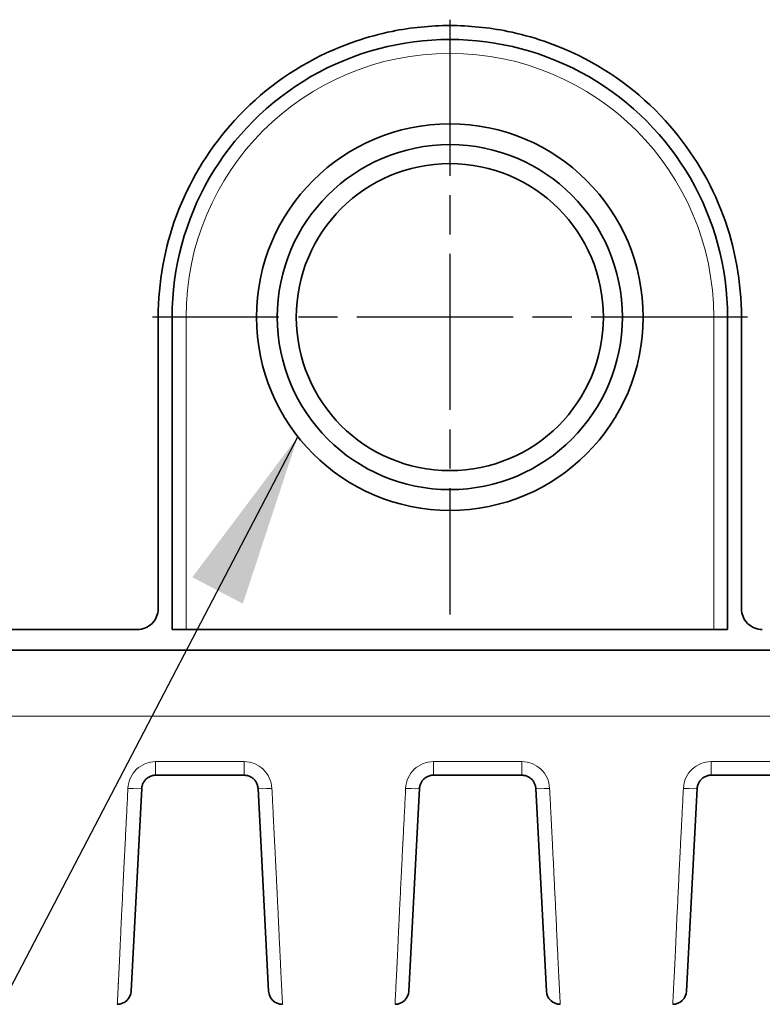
# Model space of a CAD drawing. Header units: millimetres. Extents: x 5 to 415, y 5 to 292.
# Tile 31 of 123: x 129 to 140, y 216 to 231. Entities that reach past the tile are written whole.
import ezdxf

# ---------------------------------------------------------------- set-up
doc = ezdxf.new("R2010")
doc.units = ezdxf.units.MM
doc.linetypes.add('CHAIN', pattern=[0.3543, 0.2362, -0.0295, 0.0591, -0.0295])
doc.linetypes.add('LONG_DASH_DOTTED', pattern=[0.3001, 0.2362, -0.0295, 0.0049, -0.0295])
for name, color, linetype, lineweight in [('Mittelpunktmarkierung (ISO)', 7, 'LONG_DASH_DOTTED', 25), ('Sichtbar (ISO)', 7, 'Continuous', 35), ('Sichtbar schmal (ISO)', 7, 'Continuous', 18), ('Symbol (ISO)', 7, 'Continuous', 25)]:
    doc.layers.add(name, color=color, linetype=linetype, lineweight=lineweight)
doc.styles.add('Notiztext (ISO)', font='isocpeur.ttf')
doc.dimstyles.new('Standard - Methode 1b (ISO)$7', dxfattribs={"dimtxt": 3.5, "dimasz": 2.5, "dimexe": 2, "dimexo": 0, "dimgap": 0.762, "dimtad": 1, "dimtoh": 1, "dimdsep": 46, "dimtxsty": 'Notiztext (ISO)', "dimcen": 0.09, "dimdle": 10, "dimclrd": 256, "dimclre": 256, "dimclrt": 256, "dimazin": 2, "dimtfac": 1, "dimtmove": 0, "dimatfit": 3, "dimfxl": 1, "dimtolj": 1, "dimlwd": -1, "dimlwe": -1, "dimarcsym": 0})

msp = doc.modelspace()

# ---------------------------------------------------------------- linework, layer by layer
at = {"layer": 'Mittelpunktmarkierung (ISO)', "linetype": 'CHAIN', "ltscale": 9.522257}
for p, q in [((135.03000064, 230.52441295), (135.03000064, 221.95503421)), ((139.31469001, 226.23972358), (130.74531127, 226.23972358))]:
    msp.add_line(p, q, dxfattribs=at)
at = {"layer": 'Sichtbar (ISO)'}
for p, q in [((131.03000064, 221.73972358), (131.03000064, 226.2397229)), ((139.03000064, 226.2397239), (139.03000064, 221.73972358)), ((108.02985112, 221.73972358), (130.53000064, 221.73972358)), ((131.23000064, 221.73972358), (131.03000064, 221.73972358)), ((131.23000064, 221.73972358), (138.83000064, 221.73972358)), ((139.03000064, 221.73972358), (138.83000064, 221.73972358)), ((162.03015186, 221.43972358), (108.02983681, 221.43972358)), ((132.06726205, 219.63972358), (130.79273922, 219.63972358)), ((136.06726205, 219.63972358), (134.79273922, 219.63972358)), ((140.06726205, 219.63972358), (138.79273922, 219.63972358)), ((130.43993363, 216.52925639), (130.59301332, 219.45019078)), ((132.26698796, 219.45019077), (132.42006765, 216.52925639)), ((134.43993363, 216.52925639), (134.59301332, 219.45019078)), ((136.26698796, 219.45019077), (136.42006765, 216.52925639)), ((138.43993363, 216.52925639), (138.59301332, 219.45019078))]:
    msp.add_line(p, q, dxfattribs=at)
for radius in [2.78468937, 2.48510051, 2.21175721]:
    msp.add_circle((135.03000064, 226.23972358), radius, dxfattribs=at)
for centre, radius, start, end in [((135.03000064, 226.23972358), 4, 0.000004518, 180.000009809), ((130.53000061, 222.03972368), 0.3000001, 270.000005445, 0.005361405), ((139.53000075, 222.03972376), 0.30000018, 179.994651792, 269.999978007), ((130.24020773, 216.53972358), 0.2, 270, 356.999999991), ((132.61979355, 216.53972358), 0.2, 183.000000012, 270), ((134.24020773, 216.53972358), 0.2, 270, 356.999999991), ((136.61979355, 216.53972358), 0.2, 183.000000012, 270), ((138.24020773, 216.53972358), 0.2, 270, 356.999999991)]:
    msp.add_arc(centre, radius, start, end, dxfattribs=at)
for points, knots in [([(130.83000064, 226.23972359), (130.83000064, 226.7396812), (130.91927121, 227.23563905), (131.26969455, 228.17754733), (131.52974596, 228.6152945), (132.22689116, 229.41665678), (132.67255815, 229.76008529), (133.49788701, 230.16711711), (133.84294672, 230.28481093), (134.4724814, 230.41190516), (134.75094544, 230.43973083), (135.30928382, 230.43971633), (135.5877562, 230.41187423), (136.21733157, 230.28473315), (136.56242036, 230.16700132), (137.38775056, 229.75987966), (137.83338885, 229.41641111), (138.53046841, 228.61498174), (138.79048344, 228.17720593), (139.14077655, 227.2353818), (139.23000064, 226.73955102), (139.23000064, 226.23972358)], [0.000001, 0.000001, 0.000001, 0.000001, 0.1500680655, 0.1500680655, 0.3016639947, 0.3016639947, 0.4688597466, 0.4688597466, 0.5777908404, 0.5777908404, 0.6615419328, 0.6615419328, 0.7452959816, 0.7452959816, 0.8542388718, 0.8542388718, 1.0214351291, 1.0214351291, 1.1730328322, 1.1730328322, 1.3230608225, 1.3230608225, 1.3230608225, 1.3230608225]), ([(130.83000064, 222.03975171), (130.83000064, 222.07200169), (130.83000064, 222.10431466), (130.83000064, 222.1366789), (130.83000066, 223.44539777), (130.83000064, 224.83793874), (130.83000064, 226.23972359)], [0, 0, 0, 0, 0.0241329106, 0.0241329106, 0.0241329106, 1, 1, 1, 1]), ([(139.23000064, 226.23972358), (139.23000064, 224.83793874), (139.23000062, 223.44539736), (139.23000064, 222.1366789), (139.23000064, 222.10431465), (139.23000064, 222.07200166), (139.23000064, 222.03975165)], [0, 0, 0, 0, 0.9758670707, 0.9758670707, 0.9758670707, 1, 1, 1, 1]), ([(130.59301332, 219.45019078), (130.5934541, 219.4585993), (130.59537114, 219.47512669), (130.60119277, 219.49890677), (130.60956715, 219.52114589), (130.62025572, 219.5418425), (130.63318123, 219.56104745), (130.64820622, 219.57860286), (130.66510823, 219.59427748), (130.683677, 219.60789558), (130.7036924, 219.6192996), (130.7249207, 219.62834582), (130.7470507, 219.63488974), (130.76976138, 219.63884287), (130.78508609, 219.63972351), (130.79273922, 219.63972358)], [0, 0, 0, 0, 0.0838013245, 0.1650438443, 0.2427208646, 0.3191274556, 0.3954427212, 0.4713977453, 0.5471066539, 0.6226076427, 0.6980833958, 0.7736686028, 0.8493777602, 0.9247262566, 1, 1, 1, 1]), ([(132.06726205, 219.63972358), (132.07553335, 219.63972348), (132.09185302, 219.6387097), (132.11553113, 219.6342923), (132.13796013, 219.62728835), (132.15911429, 219.61788349), (132.17898859, 219.6061401), (132.19736229, 219.59220503), (132.21400539, 219.57626405), (132.22872654, 219.55849571), (132.24133212, 219.53911188), (132.25164814, 219.51834501), (132.25951288, 219.49646905), (132.26483034, 219.47365002), (132.26657485, 219.45807179), (132.26698796, 219.45019077)], [0, 0, 0, 0, 0.0813521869, 0.1603753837, 0.2364454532, 0.3121318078, 0.3879044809, 0.4635051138, 0.539174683, 0.6150496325, 0.6911999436, 0.7676237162, 0.8444425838, 0.9214545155, 1, 1, 1, 1]), ([(134.59301332, 219.45019078), (134.5934541, 219.4585993), (134.59537114, 219.47512669), (134.60119277, 219.49890677), (134.60956715, 219.52114589), (134.62025572, 219.5418425), (134.63318123, 219.56104745), (134.64820622, 219.57860286), (134.66510823, 219.59427748), (134.683677, 219.60789558), (134.7036924, 219.6192996), (134.7249207, 219.62834582), (134.7470507, 219.63488974), (134.76976138, 219.63884287), (134.78508609, 219.63972351), (134.79273922, 219.63972358)], [0, 0, 0, 0, 0.0838013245, 0.1650438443, 0.2427208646, 0.3191274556, 0.3954427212, 0.4713977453, 0.5471066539, 0.6226076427, 0.6980833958, 0.7736686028, 0.8493777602, 0.9247262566, 1, 1, 1, 1]), ([(136.06726205, 219.63972358), (136.07553335, 219.63972348), (136.09185302, 219.6387097), (136.11553113, 219.6342923), (136.13796013, 219.62728835), (136.15911429, 219.61788349), (136.17898859, 219.6061401), (136.19736229, 219.59220503), (136.21400539, 219.57626405), (136.22872654, 219.55849571), (136.24133212, 219.53911188), (136.25164814, 219.51834501), (136.25951289, 219.49646905), (136.26483034, 219.47365002), (136.26657485, 219.45807179), (136.26698796, 219.45019077)], [0, 0, 0, 0, 0.0813521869, 0.1603753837, 0.2364454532, 0.3121318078, 0.3879044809, 0.4635051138, 0.539174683, 0.6150496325, 0.6911999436, 0.7676237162, 0.8444425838, 0.9214545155, 1, 1, 1, 1]), ([(138.59301332, 219.45019078), (138.5934541, 219.4585993), (138.59537114, 219.47512669), (138.60119277, 219.49890677), (138.60956715, 219.52114589), (138.62025572, 219.5418425), (138.63318123, 219.56104745), (138.64820622, 219.57860286), (138.66510823, 219.59427748), (138.683677, 219.60789558), (138.7036924, 219.6192996), (138.7249207, 219.62834582), (138.7470507, 219.63488974), (138.76976138, 219.63884287), (138.78508609, 219.63972351), (138.79273922, 219.63972358)], [0, 0, 0, 0, 0.0838013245, 0.1650438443, 0.2427208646, 0.3191274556, 0.3954427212, 0.4713977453, 0.5471066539, 0.6226076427, 0.6980833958, 0.7736686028, 0.8493777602, 0.9247262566, 1, 1, 1, 1])]:
    msp.add_open_spline(points, degree=3, knots=knots, dxfattribs=at)
for points in [[(130.24020773, 216.33972358), (130.24020777, 216.33972358), (130.24020781, 216.33972359), (130.24020785, 216.33972361)], [(132.61979355, 216.33972358), (132.61979351, 216.33972358), (132.61979347, 216.33972359), (132.61979342, 216.33972361)], [(134.24020773, 216.33972358), (134.24020777, 216.33972358), (134.24020781, 216.33972359), (134.24020785, 216.33972361)], [(136.61979355, 216.33972358), (136.61979351, 216.33972358), (136.61979347, 216.33972359), (136.61979342, 216.33972361)], [(138.24020773, 216.33972358), (138.24020777, 216.33972358), (138.24020781, 216.33972359), (138.24020785, 216.33972361)]]:
    msp.add_open_spline(points, degree=3, dxfattribs=at)
at = {"layer": 'Sichtbar schmal (ISO)'}
for p, q in [((131.03000064, 226.23972358), (131.23000064, 226.23972358)), ((131.23000064, 226.23972358), (131.23000064, 221.73972358)), ((138.83000064, 226.23972358), (139.03000064, 226.23972358)), ((138.83000064, 221.73972358), (138.83000064, 226.23972358)), ((162.03015506, 220.49264872), (108.02982149, 220.49267547)), ((130.79273922, 219.63972358), (130.79273922, 219.83682298)), ((132.06726205, 219.83682274), (130.79273922, 219.83682274)), ((132.06726205, 219.83682298), (132.06726205, 219.63972358)), ((134.79273922, 219.63972358), (134.79273922, 219.83682298)), ((136.06726205, 219.83682274), (134.79273922, 219.83682274)), ((136.06726205, 219.83682298), (136.06726205, 219.63972358)), ((138.79273922, 219.63972358), (138.79273922, 219.83682298)), ((140.06726205, 219.83682274), (138.79273922, 219.83682274))]:
    msp.add_line(p, q, dxfattribs=at)
msp.add_arc((135.03000064, 226.23972358), 3.8, 0, 180, dxfattribs=at)
for centre, major_axis, ratio, start_param, end_param in [((130.39328741, 219.46065797), (0.19972591, -0.01046719), 0.0518398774, 4.715105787, 6.2831852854), ((132.46671387, 219.46065797), (-0.19972591, -0.01046719), 0.0518398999, 0.0000001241, 1.56807952), ((134.39328741, 219.46065797), (0.19972591, -0.01046719), 0.0518398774, 4.715105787, 6.2831852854), ((136.46671387, 219.46065797), (-0.19972591, -0.01046719), 0.0518398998, 0.0000001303, 1.56807952), ((138.39328741, 219.46065797), (0.19972591, -0.01046719), 0.0518398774, 4.715105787, 6.2831852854)]:
    msp.add_ellipse(centre, major_axis=major_axis, ratio=ratio, start_param=start_param, end_param=end_param, dxfattribs=at)
for points in [[(130.79273922, 219.83682274), (130.74002148, 219.83621616), (130.64255072, 219.81752806), (130.51090593, 219.7322219), (130.42182115, 219.60647908), (130.39734326, 219.50554043), (130.39328741, 219.4502758)], [(134.79273922, 219.83682274), (134.74002148, 219.83621616), (134.64255072, 219.81752806), (134.51090593, 219.7322219), (134.42182115, 219.60647908), (134.39734326, 219.50554043), (134.39328741, 219.4502758)], [(138.79273922, 219.83682274), (138.74002148, 219.83621616), (138.64255072, 219.81752806), (138.51090593, 219.7322219), (138.42182115, 219.60647908), (138.39734326, 219.50554043), (138.39328741, 219.4502758)]]:
    msp.add_open_spline(points, degree=3, dxfattribs=at)
for points, knots in [([(132.46671387, 219.4502758), (132.46277498, 219.50539149), (132.45071539, 219.55571347), (132.42948922, 219.60211366), (132.40826305, 219.64851386), (132.37787029, 219.69099301), (132.34144863, 219.72604396), (132.30502697, 219.76109492), (132.2625764, 219.7887174), (132.21660047, 219.80737201), (132.17062454, 219.82602662), (132.12112323, 219.83571332), (132.06726205, 219.83682226)], [0, 0, 0, 0, 0.25, 0.25, 0.25, 0.5, 0.5, 0.5, 0.75, 0.75, 0.75, 1, 1, 1, 1]), ([(136.46671387, 219.4502758), (136.46277498, 219.50539149), (136.45071539, 219.55571347), (136.42948922, 219.60211366), (136.40826305, 219.64851386), (136.37787029, 219.69099301), (136.34144863, 219.72604396), (136.30502697, 219.76109492), (136.2625764, 219.7887174), (136.21660047, 219.80737201), (136.17062454, 219.82602662), (136.12112323, 219.83571332), (136.06726205, 219.83682226)], [0, 0, 0, 0, 0.25, 0.25, 0.25, 0.5, 0.5, 0.5, 0.75, 0.75, 0.75, 1, 1, 1, 1]), ([(130.24020785, 216.33972361), (130.24022826, 216.33973314), (130.24037137, 216.3420342), (130.24059777, 216.3461623), (130.24083584, 216.35050305), (130.24116666, 216.35687616), (130.24151573, 216.36419425), (130.24153396, 216.3645764), (130.24155228, 216.36496095), (130.2415707, 216.36534776), (130.24202529, 216.37489624), (130.24253026, 216.38572006), (130.24307849, 216.396808), (130.24333866, 216.40206994), (130.24360971, 216.40741322), (130.2438987, 216.41287871), (130.244365, 216.42169748), (130.24486967, 216.4308469), (130.24538089, 216.44009319), (130.24588117, 216.44914169), (130.24638775, 216.45828383), (130.24687595, 216.46739884), (130.24736117, 216.47645825), (130.24783587, 216.4854533), (130.24833004, 216.49521164), (130.24884114, 216.50530435), (130.24937184, 216.51619032), (130.24999403, 216.52952384), (130.2504279, 216.53882185), (130.25090873, 216.54933397), (130.25147665, 216.56150028), (130.25240816, 216.58145557), (130.25356773, 216.60574202), (130.25520445, 216.63767692), (130.25538438, 216.64118773), (130.25557019, 216.644793), (130.25576231, 216.64849922), (130.25685477, 216.66957413), (130.25813823, 216.69382445), (130.25961953, 216.72200869), (130.26101191, 216.74850112), (130.26257947, 216.77847663), (130.26432987, 216.81260283), (130.26583972, 216.84203935), (130.26748585, 216.87456864), (130.26926736, 216.91050758), (130.27075025, 216.9404225), (130.27229643, 216.97285012), (130.27390795, 217.00742429), (130.27546008, 217.0407243), (130.27707278, 217.0760148), (130.27872689, 217.11256822), (130.28036935, 217.14886415), (130.28205233, 217.18639939), (130.28373723, 217.2240846), (130.2855222, 217.26400811), (130.28730878, 217.30408958), (130.28903579, 217.34274485), (130.28927985, 217.34820756), (130.28952272, 217.35364167), (130.2897642, 217.35904247), (130.29148556, 217.39754099), (130.29317591, 217.4344064), (130.29483389, 217.46992256), (130.29706762, 217.51777207), (130.2992421, 217.56316303), (130.30139803, 217.60762374), (130.30384351, 217.65805588), (130.30626628, 217.70731294), (130.30877021, 217.75846824), (130.30896358, 217.7624188), (130.30915745, 217.76638095), (130.30935187, 217.77035624), (130.31181383, 217.8206954), (130.31433728, 217.87289795), (130.31689975, 217.92602141), (130.31989383, 217.98809288), (130.32294099, 218.05141734), (130.32600398, 218.1144689), (130.32732451, 218.1416518), (130.32864792, 218.16878287), (130.32997148, 218.19574493), (130.33213078, 218.23973157), (130.33429143, 218.28323408), (130.3365439, 218.32822186), (130.3402481, 218.40220459), (130.34420085, 218.48020831), (130.34881848, 218.571254), (130.35052303, 218.60486252), (130.35231817, 218.64024798), (130.35422506, 218.67786818), (130.3568413, 218.72948295), (130.35966649, 218.78531639), (130.36268169, 218.84495035), (130.36721475, 218.93460426), (130.37217735, 219.03284949), (130.37750428, 219.13824882), (130.38246705, 219.23644268), (130.38774584, 219.3408423), (130.39328741, 219.4502758)], [0.00009412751, 0.00009412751, 0.00009412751, 0.00009412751, 0.04436149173, 0.04436149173, 0.04436149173, 0.09090909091, 0.09090909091, 0.09090909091, 0.09333982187, 0.09333982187, 0.09333982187, 0.15334286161, 0.15334286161, 0.15334286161, 0.18181818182, 0.18181818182, 0.18181818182, 0.22776415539, 0.22776415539, 0.22776415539, 0.27272727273, 0.27272727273, 0.27272727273, 0.3174161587, 0.3174161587, 0.3174161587, 0.36363636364, 0.36363636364, 0.36363636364, 0.39586760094, 0.39586760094, 0.39586760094, 0.44873355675, 0.44873355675, 0.44873355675, 0.45454545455, 0.45454545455, 0.45454545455, 0.48759401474, 0.48759401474, 0.48759401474, 0.51865876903, 0.51865876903, 0.51865876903, 0.54545454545, 0.54545454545, 0.54545454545, 0.56775885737, 0.56775885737, 0.56775885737, 0.58924118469, 0.58924118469, 0.58924118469, 0.61057218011, 0.61057218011, 0.61057218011, 0.63317012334, 0.63317012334, 0.63317012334, 0.63636363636, 0.63636363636, 0.63636363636, 0.65912797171, 0.65912797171, 0.65912797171, 0.68979745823, 0.68979745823, 0.68979745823, 0.72458610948, 0.72458610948, 0.72458610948, 0.72727272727, 0.72727272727, 0.72727272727, 0.76129333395, 0.76129333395, 0.76129333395, 0.80104430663, 0.80104430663, 0.80104430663, 0.81818181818, 0.81818181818, 0.81818181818, 0.84614043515, 0.84614043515, 0.84614043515, 0.89211858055, 0.89211858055, 0.89211858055, 0.90909090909, 0.90909090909, 0.90909090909, 0.93237687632, 0.93237687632, 0.93237687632, 0.9673850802, 0.9673850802, 0.9673850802, 1, 1, 1, 1]), ([(132.61979287, 216.33972361), (132.619699, 216.33973199), (132.61958243, 216.3414836), (132.61942544, 216.34464844), (132.61925569, 216.34807062), (132.61903827, 216.35315284), (132.61876538, 216.3591987), (132.61866257, 216.36147645), (132.61855213, 216.3638865), (132.61843402, 216.36638406), (132.61818229, 216.37170747), (132.61788624, 216.37741511), (132.61757356, 216.38325959), (132.61698918, 216.39418263), (132.61635253, 216.40547252), (132.61575678, 216.41718407), (132.61512603, 216.4295837), (132.61452883, 216.44231389), (132.61368276, 216.45925757), (132.61330214, 216.46688013), (132.61286866, 216.47540279), (132.61233566, 216.48557926), (132.61194736, 216.49299308), (132.6115122, 216.50129538), (132.61102685, 216.51059324), (132.61016553, 216.5270934), (132.60914531, 216.54674463), (132.60794548, 216.57018343), (132.60694099, 216.58980623), (132.60581009, 216.6120938), (132.60454764, 216.63728585), (132.60440875, 216.6400574), (132.60426828, 216.6428637), (132.60412625, 216.64570495), (132.60312733, 216.66568744), (132.60205678, 216.68739554), (132.60090423, 216.71096365), (132.59970953, 216.73539347), (132.59842647, 216.76182639), (132.59704938, 216.79029947), (132.59577141, 216.8167233), (132.59441244, 216.84490424), (132.59297652, 216.87470843), (132.59170813, 216.90103529), (132.59037984, 216.9286261), (132.58900217, 216.95724071), (132.58888996, 216.95957153), (132.58877738, 216.96190979), (132.58866445, 216.96425544), (132.58719166, 216.99484733), (132.58565882, 217.02669814), (132.58408005, 217.05960194), (132.58249111, 217.09271764), (132.58085578, 217.12689733), (132.57919359, 217.1618327), (132.57747046, 217.19804897), (132.57571861, 217.23507438), (132.5739635, 217.27249453), (132.57205148, 217.31326011), (132.57013578, 217.35449054), (132.56824992, 217.3956376), (132.56624657, 217.43934808), (132.56425702, 217.4827423), (132.56221026, 217.52707174), (132.56000484, 217.57483766), (132.5577323, 217.62370267), (132.55527895, 217.67570753), (132.55283049, 217.72760878), (132.55020113, 217.78265308), (132.54726327, 217.84314792), (132.54623111, 217.86440149), (132.54516084, 217.88632858), (132.5440466, 217.90903526), (132.54209111, 217.94888555), (132.54000642, 217.99119617), (132.53782003, 218.03544469), (132.53436042, 218.10546084), (132.53064566, 218.18033865), (132.52679236, 218.25786137), (132.52258433, 218.34252077), (132.51821182, 218.43032022), (132.51382924, 218.51832447), (132.51125616, 218.56999302), (132.50867979, 218.62172865), (132.50613038, 218.67295608), (132.50418178, 218.71211117), (132.50224823, 218.75097762), (132.50032569, 218.78958539), (132.49601814, 218.87608821), (132.49176589, 218.96129181), (132.4875187, 219.04562546), (132.48370749, 219.12130209), (132.47990033, 219.19627891), (132.47605936, 219.27089663), (132.47297269, 219.33086072), (132.46986418, 219.39059299), (132.46671387, 219.4502758)], [0.00010841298, 0.00010841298, 0.00010841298, 0.00010841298, 0.04471120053, 0.04471120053, 0.04471120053, 0.0929407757, 0.0929407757, 0.0929407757, 0.11111111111, 0.11111111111, 0.11111111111, 0.14983997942, 0.14983997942, 0.14983997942, 0.22222222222, 0.22222222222, 0.22222222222, 0.29885709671, 0.29885709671, 0.29885709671, 0.33333333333, 0.33333333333, 0.33333333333, 0.35845016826, 0.35845016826, 0.35845016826, 0.40302300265, 0.40302300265, 0.40302300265, 0.44033905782, 0.44033905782, 0.44033905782, 0.44444444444, 0.44444444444, 0.44444444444, 0.47331761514, 0.47331761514, 0.47331761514, 0.50324646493, 0.50324646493, 0.50324646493, 0.53102128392, 0.53102128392, 0.53102128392, 0.55555555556, 0.55555555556, 0.55555555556, 0.5575540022, 0.5575540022, 0.5575540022, 0.58361760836, 0.58361760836, 0.58361760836, 0.60984906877, 0.60984906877, 0.60984906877, 0.63704230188, 0.63704230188, 0.63704230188, 0.66666666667, 0.66666666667, 0.66666666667, 0.69813660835, 0.69813660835, 0.69813660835, 0.73204614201, 0.73204614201, 0.73204614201, 0.76588812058, 0.76588812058, 0.76588812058, 0.77777777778, 0.77777777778, 0.77777777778, 0.79864416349, 0.79864416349, 0.79864416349, 0.83166186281, 0.83166186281, 0.83166186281, 0.86771914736, 0.86771914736, 0.86771914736, 0.88888888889, 0.88888888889, 0.88888888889, 0.90506973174, 0.90506973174, 0.90506973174, 0.9413237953, 0.9413237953, 0.9413237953, 0.9738563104, 0.9738563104, 0.9738563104, 1, 1, 1, 1]), ([(134.24020785, 216.33972361), (134.24022826, 216.33973314), (134.24037137, 216.3420342), (134.24059777, 216.3461623), (134.24083584, 216.35050305), (134.24116666, 216.35687616), (134.24151573, 216.36419425), (134.24153396, 216.3645764), (134.24155228, 216.36496095), (134.2415707, 216.36534776), (134.24202529, 216.37489624), (134.24253026, 216.38572006), (134.24307849, 216.396808), (134.24333866, 216.40206994), (134.24360971, 216.40741322), (134.2438987, 216.41287871), (134.244365, 216.42169748), (134.24486967, 216.4308469), (134.24538089, 216.44009319), (134.24588117, 216.44914169), (134.24638775, 216.45828383), (134.24687595, 216.46739884), (134.24736117, 216.47645825), (134.24783587, 216.4854533), (134.24833004, 216.49521164), (134.24884114, 216.50530435), (134.24937184, 216.51619032), (134.24999403, 216.52952384), (134.2504279, 216.53882185), (134.25090873, 216.54933397), (134.25147665, 216.56150028), (134.25240816, 216.58145557), (134.25356773, 216.60574202), (134.25520445, 216.63767692), (134.25538438, 216.64118773), (134.25557019, 216.644793), (134.25576231, 216.64849922), (134.25685477, 216.66957413), (134.25813823, 216.69382445), (134.25961953, 216.72200869), (134.26101191, 216.74850112), (134.26257947, 216.77847663), (134.26432987, 216.81260283), (134.26583972, 216.84203935), (134.26748585, 216.87456864), (134.26926736, 216.91050758), (134.27075025, 216.9404225), (134.27229643, 216.97285012), (134.27390795, 217.00742429), (134.27546008, 217.0407243), (134.27707278, 217.0760148), (134.27872689, 217.11256822), (134.28036935, 217.14886415), (134.28205233, 217.18639939), (134.28373723, 217.2240846), (134.2855222, 217.26400811), (134.28730878, 217.30408958), (134.28903579, 217.34274485), (134.28927985, 217.34820756), (134.28952272, 217.35364167), (134.2897642, 217.35904247), (134.29148556, 217.39754099), (134.29317591, 217.4344064), (134.29483389, 217.46992256), (134.29706762, 217.51777207), (134.2992421, 217.56316303), (134.30139803, 217.60762374), (134.30384351, 217.65805588), (134.30626628, 217.70731294), (134.30877021, 217.75846824), (134.30896358, 217.7624188), (134.30915745, 217.76638095), (134.30935187, 217.77035624), (134.31181383, 217.8206954), (134.31433728, 217.87289795), (134.31689975, 217.92602141), (134.31989383, 217.98809288), (134.32294099, 218.05141734), (134.32600398, 218.1144689), (134.32732451, 218.1416518), (134.32864792, 218.16878287), (134.32997148, 218.19574493), (134.33213078, 218.23973157), (134.33429143, 218.28323408), (134.3365439, 218.32822186), (134.3402481, 218.40220459), (134.34420085, 218.48020831), (134.34881848, 218.571254), (134.35052303, 218.60486252), (134.35231817, 218.64024798), (134.35422506, 218.67786818), (134.3568413, 218.72948295), (134.35966649, 218.78531639), (134.36268169, 218.84495035), (134.36721475, 218.93460426), (134.37217735, 219.03284949), (134.37750428, 219.13824882), (134.38246705, 219.23644268), (134.38774584, 219.3408423), (134.39328741, 219.4502758)], [0.00009412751, 0.00009412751, 0.00009412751, 0.00009412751, 0.04436149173, 0.04436149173, 0.04436149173, 0.09090909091, 0.09090909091, 0.09090909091, 0.09333982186, 0.09333982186, 0.09333982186, 0.15334286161, 0.15334286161, 0.15334286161, 0.18181818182, 0.18181818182, 0.18181818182, 0.22776415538, 0.22776415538, 0.22776415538, 0.27272727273, 0.27272727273, 0.27272727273, 0.31741615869, 0.31741615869, 0.31741615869, 0.36363636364, 0.36363636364, 0.36363636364, 0.39586760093, 0.39586760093, 0.39586760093, 0.44873355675, 0.44873355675, 0.44873355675, 0.45454545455, 0.45454545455, 0.45454545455, 0.48759401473, 0.48759401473, 0.48759401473, 0.51865876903, 0.51865876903, 0.51865876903, 0.54545454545, 0.54545454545, 0.54545454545, 0.56775885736, 0.56775885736, 0.56775885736, 0.58924118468, 0.58924118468, 0.58924118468, 0.61057218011, 0.61057218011, 0.61057218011, 0.63317012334, 0.63317012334, 0.63317012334, 0.63636363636, 0.63636363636, 0.63636363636, 0.65912797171, 0.65912797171, 0.65912797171, 0.68979745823, 0.68979745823, 0.68979745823, 0.72458610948, 0.72458610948, 0.72458610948, 0.72727272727, 0.72727272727, 0.72727272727, 0.76129333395, 0.76129333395, 0.76129333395, 0.80104430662, 0.80104430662, 0.80104430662, 0.81818181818, 0.81818181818, 0.81818181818, 0.84614043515, 0.84614043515, 0.84614043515, 0.89211858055, 0.89211858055, 0.89211858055, 0.90909090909, 0.90909090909, 0.90909090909, 0.93237687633, 0.93237687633, 0.93237687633, 0.9673850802, 0.9673850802, 0.9673850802, 1, 1, 1, 1]), ([(136.61979287, 216.33972361), (136.619699, 216.33973199), (136.61958243, 216.3414836), (136.61942544, 216.34464844), (136.61925569, 216.34807062), (136.61903827, 216.35315284), (136.61876538, 216.3591987), (136.61866257, 216.36147645), (136.61855213, 216.3638865), (136.61843402, 216.36638406), (136.61818229, 216.37170747), (136.61788624, 216.37741511), (136.61757356, 216.38325959), (136.61698918, 216.39418263), (136.61635253, 216.40547252), (136.61575678, 216.41718407), (136.61512603, 216.4295837), (136.61452883, 216.44231389), (136.61368276, 216.45925757), (136.61330214, 216.46688013), (136.61286866, 216.47540279), (136.61233566, 216.48557926), (136.61194736, 216.49299308), (136.6115122, 216.50129538), (136.61102685, 216.51059324), (136.61016553, 216.5270934), (136.60914531, 216.54674463), (136.60794548, 216.57018343), (136.60694099, 216.58980623), (136.60581009, 216.6120938), (136.60454764, 216.63728585), (136.60440875, 216.6400574), (136.60426828, 216.6428637), (136.60412625, 216.64570495), (136.60312733, 216.66568744), (136.60205678, 216.68739554), (136.60090423, 216.71096365), (136.59970953, 216.73539347), (136.59842647, 216.76182639), (136.59704938, 216.79029947), (136.59577141, 216.8167233), (136.59441244, 216.84490424), (136.59297652, 216.87470843), (136.59170813, 216.90103529), (136.59037984, 216.9286261), (136.58900217, 216.95724071), (136.58888996, 216.95957153), (136.58877738, 216.96190979), (136.58866445, 216.96425544), (136.58719166, 216.99484733), (136.58565882, 217.02669814), (136.58408005, 217.05960194), (136.58249111, 217.09271764), (136.58085578, 217.12689733), (136.57919359, 217.1618327), (136.57747046, 217.19804897), (136.57571861, 217.23507438), (136.5739635, 217.27249453), (136.57205148, 217.31326011), (136.57013578, 217.35449054), (136.56824992, 217.3956376), (136.56624657, 217.43934808), (136.56425702, 217.4827423), (136.56221026, 217.52707174), (136.56000484, 217.57483766), (136.5577323, 217.62370267), (136.55527895, 217.67570753), (136.55283049, 217.72760878), (136.55020113, 217.78265308), (136.54726327, 217.84314792), (136.54623111, 217.86440149), (136.54516084, 217.88632858), (136.5440466, 217.90903526), (136.54209111, 217.94888555), (136.54000642, 217.99119617), (136.53782003, 218.03544469), (136.53436042, 218.10546084), (136.53064566, 218.18033865), (136.52679236, 218.25786137), (136.52258433, 218.34252077), (136.51821182, 218.43032022), (136.51382924, 218.51832447), (136.51125616, 218.56999302), (136.50867979, 218.62172865), (136.50613038, 218.67295608), (136.50418178, 218.71211117), (136.50224823, 218.75097762), (136.50032569, 218.78958539), (136.49601814, 218.87608821), (136.49176589, 218.96129181), (136.4875187, 219.04562546), (136.48370749, 219.12130209), (136.47990033, 219.19627891), (136.47605936, 219.27089663), (136.47297269, 219.33086072), (136.46986418, 219.39059299), (136.46671387, 219.4502758)], [0.00010841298, 0.00010841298, 0.00010841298, 0.00010841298, 0.04471120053, 0.04471120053, 0.04471120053, 0.0929407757, 0.0929407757, 0.0929407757, 0.11111111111, 0.11111111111, 0.11111111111, 0.14983997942, 0.14983997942, 0.14983997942, 0.22222222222, 0.22222222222, 0.22222222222, 0.29885709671, 0.29885709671, 0.29885709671, 0.33333333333, 0.33333333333, 0.33333333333, 0.35845016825, 0.35845016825, 0.35845016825, 0.40302300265, 0.40302300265, 0.40302300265, 0.44033905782, 0.44033905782, 0.44033905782, 0.44444444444, 0.44444444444, 0.44444444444, 0.47331761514, 0.47331761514, 0.47331761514, 0.50324646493, 0.50324646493, 0.50324646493, 0.53102128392, 0.53102128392, 0.53102128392, 0.55555555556, 0.55555555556, 0.55555555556, 0.5575540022, 0.5575540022, 0.5575540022, 0.58361760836, 0.58361760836, 0.58361760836, 0.60984906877, 0.60984906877, 0.60984906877, 0.63704230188, 0.63704230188, 0.63704230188, 0.66666666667, 0.66666666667, 0.66666666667, 0.69813660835, 0.69813660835, 0.69813660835, 0.732046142, 0.732046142, 0.732046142, 0.76588812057, 0.76588812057, 0.76588812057, 0.77777777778, 0.77777777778, 0.77777777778, 0.79864416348, 0.79864416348, 0.79864416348, 0.83166186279, 0.83166186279, 0.83166186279, 0.86771914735, 0.86771914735, 0.86771914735, 0.88888888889, 0.88888888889, 0.88888888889, 0.90506973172, 0.90506973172, 0.90506973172, 0.94132379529, 0.94132379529, 0.94132379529, 0.97385631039, 0.97385631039, 0.97385631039, 1, 1, 1, 1]), ([(138.24020785, 216.33972361), (138.24022826, 216.33973314), (138.24037137, 216.3420342), (138.24059777, 216.3461623), (138.24083584, 216.35050305), (138.24116666, 216.35687616), (138.24151573, 216.36419425), (138.24153396, 216.3645764), (138.24155228, 216.36496095), (138.2415707, 216.36534776), (138.24202529, 216.37489624), (138.24253026, 216.38572006), (138.24307849, 216.396808), (138.24333866, 216.40206994), (138.24360971, 216.40741322), (138.2438987, 216.41287871), (138.244365, 216.42169748), (138.24486967, 216.4308469), (138.24538089, 216.44009319), (138.24588117, 216.44914169), (138.24638775, 216.45828383), (138.24687595, 216.46739884), (138.24736117, 216.47645825), (138.24783587, 216.4854533), (138.24833004, 216.49521164), (138.24884114, 216.50530435), (138.24937184, 216.51619032), (138.24999403, 216.52952384), (138.2504279, 216.53882185), (138.25090873, 216.54933397), (138.25147665, 216.56150028), (138.25240816, 216.58145557), (138.25356773, 216.60574202), (138.25520445, 216.63767692), (138.25538438, 216.64118773), (138.25557019, 216.644793), (138.25576231, 216.64849922), (138.25685477, 216.66957413), (138.25813823, 216.69382445), (138.25961953, 216.72200869), (138.26101191, 216.74850112), (138.26257947, 216.77847663), (138.26432987, 216.81260283), (138.26583972, 216.84203935), (138.26748585, 216.87456864), (138.26926736, 216.91050758), (138.27075025, 216.9404225), (138.27229643, 216.97285012), (138.27390795, 217.00742429), (138.27546008, 217.0407243), (138.27707278, 217.0760148), (138.27872689, 217.11256822), (138.28036935, 217.14886415), (138.28205233, 217.18639939), (138.28373723, 217.2240846), (138.2855222, 217.26400811), (138.28730878, 217.30408958), (138.28903579, 217.34274485), (138.28927985, 217.34820756), (138.28952272, 217.35364167), (138.2897642, 217.35904247), (138.29148556, 217.39754099), (138.29317591, 217.4344064), (138.29483389, 217.46992256), (138.29706762, 217.51777207), (138.2992421, 217.56316303), (138.30139803, 217.60762374), (138.30384351, 217.65805588), (138.30626628, 217.70731294), (138.30877021, 217.75846824), (138.30896358, 217.7624188), (138.30915745, 217.76638095), (138.30935187, 217.77035624), (138.31181383, 217.8206954), (138.31433728, 217.87289795), (138.31689975, 217.92602141), (138.31989383, 217.98809288), (138.32294099, 218.05141734), (138.32600398, 218.1144689), (138.32732451, 218.1416518), (138.32864792, 218.16878287), (138.32997148, 218.19574493), (138.33213078, 218.23973157), (138.33429143, 218.28323408), (138.3365439, 218.32822186), (138.3402481, 218.40220459), (138.34420085, 218.48020831), (138.34881848, 218.571254), (138.35052303, 218.60486252), (138.35231817, 218.64024798), (138.35422506, 218.67786818), (138.3568413, 218.72948295), (138.35966649, 218.78531639), (138.36268169, 218.84495035), (138.36721475, 218.93460426), (138.37217735, 219.03284949), (138.37750428, 219.13824882), (138.38246705, 219.23644268), (138.38774584, 219.3408423), (138.39328741, 219.4502758)], [0.00009412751, 0.00009412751, 0.00009412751, 0.00009412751, 0.04436149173, 0.04436149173, 0.04436149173, 0.09090909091, 0.09090909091, 0.09090909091, 0.09333982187, 0.09333982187, 0.09333982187, 0.15334286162, 0.15334286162, 0.15334286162, 0.18181818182, 0.18181818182, 0.18181818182, 0.2277641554, 0.2277641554, 0.2277641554, 0.27272727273, 0.27272727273, 0.27272727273, 0.31741615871, 0.31741615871, 0.31741615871, 0.36363636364, 0.36363636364, 0.36363636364, 0.39586760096, 0.39586760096, 0.39586760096, 0.44873355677, 0.44873355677, 0.44873355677, 0.45454545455, 0.45454545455, 0.45454545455, 0.48759401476, 0.48759401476, 0.48759401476, 0.51865876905, 0.51865876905, 0.51865876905, 0.54545454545, 0.54545454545, 0.54545454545, 0.56775885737, 0.56775885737, 0.56775885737, 0.58924118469, 0.58924118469, 0.58924118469, 0.61057218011, 0.61057218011, 0.61057218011, 0.63317012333, 0.63317012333, 0.63317012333, 0.63636363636, 0.63636363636, 0.63636363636, 0.65912797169, 0.65912797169, 0.65912797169, 0.68979745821, 0.68979745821, 0.68979745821, 0.72458610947, 0.72458610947, 0.72458610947, 0.72727272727, 0.72727272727, 0.72727272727, 0.76129333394, 0.76129333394, 0.76129333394, 0.80104430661, 0.80104430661, 0.80104430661, 0.81818181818, 0.81818181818, 0.81818181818, 0.84614043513, 0.84614043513, 0.84614043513, 0.89211858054, 0.89211858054, 0.89211858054, 0.90909090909, 0.90909090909, 0.90909090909, 0.93237687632, 0.93237687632, 0.93237687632, 0.9673850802, 0.9673850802, 0.9673850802, 1, 1, 1, 1])]:
    msp.add_open_spline(points, degree=3, knots=knots, dxfattribs=at)

# ---------------------------------------------------------------- leaders
at = {"layer": 'Symbol (ISO)', "annotation_type": 0, "has_hookline": 1, "hookline_direction": 1, "text_width": 30.44677961}
msp.add_leader([(132.84098427, 224.51847339), (121.33199815, 202.45500287), (118.83199815, 202.45500287)], dimstyle='Standard - Methode 1b (ISO)$7', override={"dimtad": 0}, dxfattribs=at)

doc.saveas('drawing.dxf')
